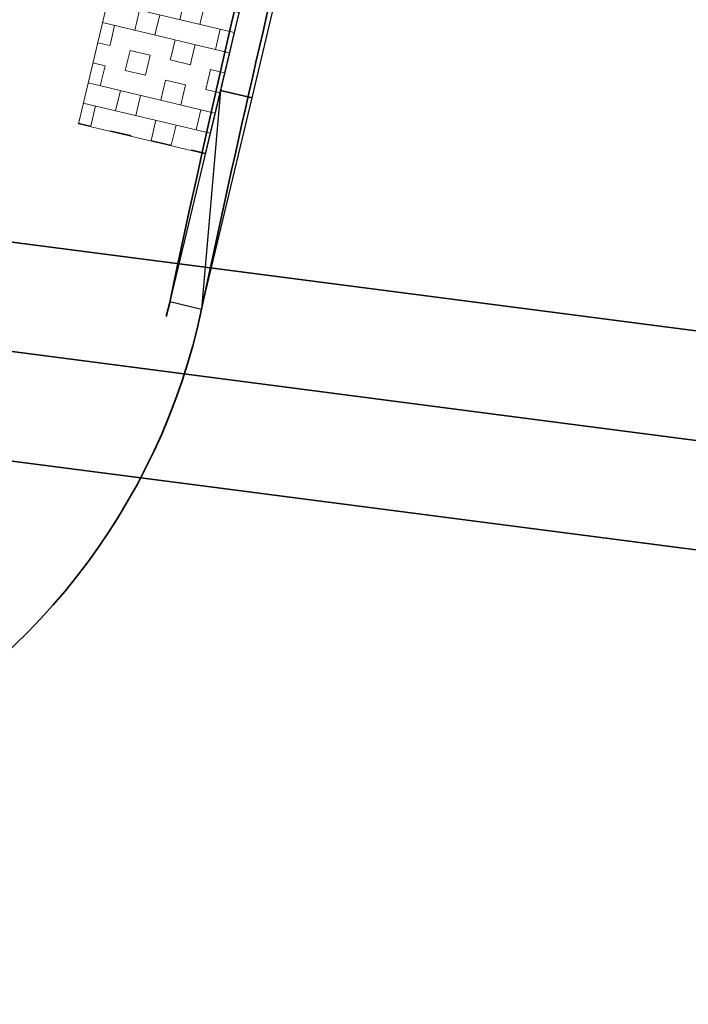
# Model space of a CAD drawing. Header units: metres. Extents: x 109063 to 109671, y 521086 to 521391.
# Tile 59 of 85: x 109317.92 to 109320.99, y 521256.46 to 521261. Entities that reach past the tile are written whole.
import ezdxf
from ezdxf.lldxf.tags import DXFTag

# ---------------------------------------------------------------- set-up
doc = ezdxf.new("R2010")
doc.units = ezdxf.units.M
doc.linetypes.add('VH-TROTTOIRBAND-SO', pattern=[15, 5, -2, 2, -2, 2, -2])
for name, color, linetype, lineweight in [('N-WE-OV-KABEL_GROEP2-G', 20, 'OV-KABEL-SO', 35), ('N-WE-OV-KABEL_GROEP3-G', 130, 'OV-KABEL-SO', 35), ('N-WE-OV-KABEL_GROEP4-G', 210, 'OV-KABEL-SO', 35), ('N-WE-VH-GRASBETONTEGELS-A-200', 253, 'Continuous', 18), ('N-WE-VH-KANTOPSLUITING_TROTTOIRBAND_130X150-G', 210, 'VH-TROTTOIRBAND-SO', 35), ('N-WE-VH-KANTOPSLUITING_TROTTOIRBAND_VB_130 150X250_PARKEERBAND-S', 210, 'Continuous', 25), ('N-WE-VH-KANTVERHARDING_WEG-G', 4, 'Continuous', 35), ('N-WE-VH-VERHARDING-G', 7, 'Continuous', 35)]:
    doc.layers.add(name, color=color, linetype=linetype, lineweight=lineweight)
doc.layers.get('0').freeze()
doc.styles.get("Standard").update_dxf_attribs({"font": 'isocpeur.ttf'})
tags = doc.linetypes.add('OV-KABEL-SO', pattern='A,4,-1,[103,NLCS.SHX,S=0.75,R=0,X=0,Y=0],-1,4,-1.5,["0V",Standard,S=1,R=0,X=0,Y=-0.5],-3', length=14.5).pattern_tags.tags
tags[18] = DXFTag(74, 10)
pattern_1 = [(90, (0, 0), (-0.3809999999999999, 2.332952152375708e-17), []), (90, (0.09524999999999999, 0), (-0.3809999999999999, 2.332952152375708e-17), []), (0, (0, 0), (0, 0.3809999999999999), [-0.09524999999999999, 0.09524999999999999]), (0, (0, 0.09524999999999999), (0, 0.3809999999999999), [-0.09524999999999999, 0.09524999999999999]), (0, (0, 0.1905), (0, 0.3809999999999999), [0.09524999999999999, -0.09524999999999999]), (0, (0, 0.28575), (0, 0.3809999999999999), [0.09524999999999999, -0.09524999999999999]), (90, (0.1905, 0), (-0.3809999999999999, 2.332952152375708e-17), [0.09524999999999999, -0.09524999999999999]), (90, (0.28575, 0), (-0.3809999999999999, 2.332952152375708e-17), [0.09524999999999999, -0.09524999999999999])]

# ---------------------------------------------------------------- blocks, each defined once
blk = doc.blocks.new('N-SVH-VB_150X170')
at = {"layer": 'N-WE-VH-KANTOPSLUITING_TROTTOIRBAND_VB_130 150X250_PARKEERBAND-S'}
blk.add_lwpolyline([(0.5, 0.1500000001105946), (-0.5, 0.1499999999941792), (-0.4999999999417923, 2.91038304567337e-11), (0.4999999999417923, 1.164153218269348e-10)], close=True, dxfattribs=at)
blk = doc.blocks.new('*U362')
at = {"layer": 'N-WE-VH-GRASBETONTEGELS-A-200', "true_color": 0x66cc00}
h = blk.add_hatch(dxfattribs=at)
h.set_pattern_fill('BOX', color=72, scale=0.015)
h.set_pattern_definition(pattern_1)
h.paths.add_polyline_path([(-0.8999999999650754, -0.1499999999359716), (-1.300000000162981, -0.1499999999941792), (-1.299999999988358, -0.7499999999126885), (-0.8999999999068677, -0.7499999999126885)])
h = blk.add_hatch(dxfattribs=at)
h.set_pattern_fill('BOX', color=72, scale=0.015)
h.set_pattern_definition(pattern_1)
h.paths.add_polyline_path([(-0.4999999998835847, -0.1499999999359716), (-0.9000000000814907, -0.1499999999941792), (-0.8999999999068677, -0.7499999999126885), (-0.499999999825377, -0.7499999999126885)])
h = blk.add_hatch(dxfattribs=at)
h.set_pattern_fill('BOX', color=72, scale=0.015)
h.set_pattern_definition(pattern_1)
h.paths.add_polyline_path([(-0.09999999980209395, -0.1499999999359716), (-0.5, -0.1499999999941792), (-0.499999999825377, -0.7499999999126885), (-0.09999999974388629, -0.7499999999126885)])
h = blk.add_hatch(dxfattribs=at)
h.set_pattern_fill('BOX', color=72, scale=0.015)
h.set_pattern_definition(pattern_1)
h.paths.add_polyline_path([(0.3000000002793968, -0.1499999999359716), (-0.09999999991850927, -0.1499999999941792), (-0.09999999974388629, -0.7499999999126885), (0.3000000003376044, -0.7499999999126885)])
at = {"layer": 'N-WE-VH-VERHARDING-G', "lineweight": 18}
blk.add_lwpolyline([(-1.300000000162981, -0.7499999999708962), (0.3000000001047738, -0.7500000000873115), (0.3000000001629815, -0.1500000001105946), (-1.300000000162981, -0.1499999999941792)], close=True, dxfattribs=at)
at = {"layer": 'N-WE-VH-KANTOPSLUITING_TROTTOIRBAND_VB_130 150X250_PARKEERBAND-S'}
blk.add_blockref('N-SVH-VB_150X170', (-0.5, -0.1499999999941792), dxfattribs=at)
blk = doc.blocks.new('*U276')
blk.add_lwpolyline([(-1, -0.1500000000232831), (0, -0.1500000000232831), (0, 0), (-1, 0)], close=True)
blk.add_lwpolyline([(-1, -0.1500000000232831), (0, 0)])

msp = doc.modelspace()

# ---------------------------------------------------------------- linework, layer by layer
at = {"layer": 'N-WE-OV-KABEL_GROEP2-G', "flags": 128}
msp.add_lwpolyline([(109330.2225386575, 521257.7324209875), (109330.0718593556, 521258.403382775), (109327.1910852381, 521257.7564412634), (109309.0982512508, 521260.1073727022), (109303.1154784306, 521254.6449823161), (109306.5244089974, 521250.3090042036), (109309.2567133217, 521246.1594548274), (109311.9330351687, 521240.4746713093), (109314.190054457, 521233.7966885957), (109315.4207510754, 521227.1809417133), (109316.5253986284, 521219.0041186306), (109318.1749168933, 521210.4444939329), (109320.024051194, 521203.1258162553), (109321.8525552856, 521197.0801988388), (109323.1638715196, 521193.1564857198), (109312.6909666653, 521188.684437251), (109332.8375314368, 521154.4316687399), (109333.9323375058, 521152.0613363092), (109358.1818402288, 521127.2085045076), (109367.3039655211, 521138.9523040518)], dxfattribs=at)
at = {"layer": 'N-WE-OV-KABEL_GROEP3-G', "flags": 128}
msp.add_lwpolyline([(109330.4528896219, 521257.7841513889), (109330.1923178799, 521258.942887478), (109327.1678141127, 521258.2636682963), (109308.9325203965, 521260.6331105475), (109302.7783485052, 521255.014229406), (109294.2036840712, 521262.8585178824), (109290.1440170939, 521265.7156762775), (109285.6644961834, 521267.6138018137), (109281.4633255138, 521268.4796679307), (109277.0250256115, 521268.557871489), (109268.4289671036, 521266.2950427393), (109258.7412737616, 521261.9771675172), (109255.8111394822, 521267.9190283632), (109233.1594822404, 521256.2840972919), (109139.4577423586, 521207.2678665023)], dxfattribs=at)
at = {"layer": 'N-WE-OV-KABEL_GROEP4-G', "flags": 128}
msp.add_lwpolyline([(109330.6747940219, 521257.8339849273), (109330.3047891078, 521259.4815845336), (109327.1444690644, 521258.7709049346), (109316.6779143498, 521260.1308993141), (109324.3526310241, 521285.6277900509), (109319.9255276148, 521286.9890733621), (109321.477075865, 521292.0349477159), (109322.4555638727, 521295.5345695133), (109323.1075237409, 521298.571685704), (109323.781252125, 521302.9392275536), (109324.1855427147, 521308.0472232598), (109324.1694751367, 521313.4803453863), (109323.8788589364, 521317.3395284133), (109323.8482367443, 521323.9261346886), (109320.8279711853, 521334.0178000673), (109318.30853549, 521339.8696799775), (109307.6911159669, 521333.6745872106), (109296.811294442, 521325.4969773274), (109290.9041572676, 521319.8334526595), (109287.6081934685, 521316.0297664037)], dxfattribs=at)
at = {"layer": 'N-WE-VH-KANTOPSLUITING_TROTTOIRBAND_130X150-G', "flags": 128}
msp.add_lwpolyline([(109272.9239065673, 521306.585222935), (109272.2648200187, 521305.2210079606, 0.3370248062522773), (109275.8377969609, 521287.602340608), (109289.3253094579, 521275.7591156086, 0.00468248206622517), (109295.5501931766, 521270.3957372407, 0.05312290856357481), (109313.0637352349, 521258.5248011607), (109314.539061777, 521257.7387609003, 0.4916679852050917), (109318.6061983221, 521259.6966250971, -0.008575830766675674), (109319.1271636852, 521261.9688324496, -0.02992506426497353), (109322.7955936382, 521274.7300658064), (109326.7291630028, 521286.2611873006)], format="xyb", dxfattribs=at)
at = {"layer": 'N-WE-VH-KANTVERHARDING_WEG-G', "flags": 128}
msp.add_lwpolyline([(109272.7958048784, 521306.6648850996), (109272.1297566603, 521305.2862604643, 0.3370248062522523), (109275.7388242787, 521287.4896267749), (109289.2263367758, 521275.6464017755, 0.004682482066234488), (109295.453351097, 521270.2811876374, 0.05312290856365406), (109312.9932029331, 521258.3924184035), (109314.4701148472, 521257.6055334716, 0.4918587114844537), (109318.7529580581, 521259.6656157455, -0.008582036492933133), (109319.2731778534, 521261.9344420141, -0.02993072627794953), (109322.9372942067, 521274.6808557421), (109327.0174287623, 521286.6416279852)], format="xyb", dxfattribs=at)

# ---------------------------------------------------------------- block references
at = {"layer": 'N-WE-VH-KANTOPSLUITING_TROTTOIRBAND_VB_130 150X250_PARKEERBAND-S'}
for name, p, rotation in [('*U362', (109318.9852680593, 521260.63819731), 256.6272280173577), ('*U276', (109318.7529580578, 521259.6656157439), 256.5660924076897)]:
    msp.add_blockref(name, p, dxfattribs=dict(at, rotation=rotation))

doc.saveas('drawing.dxf')
